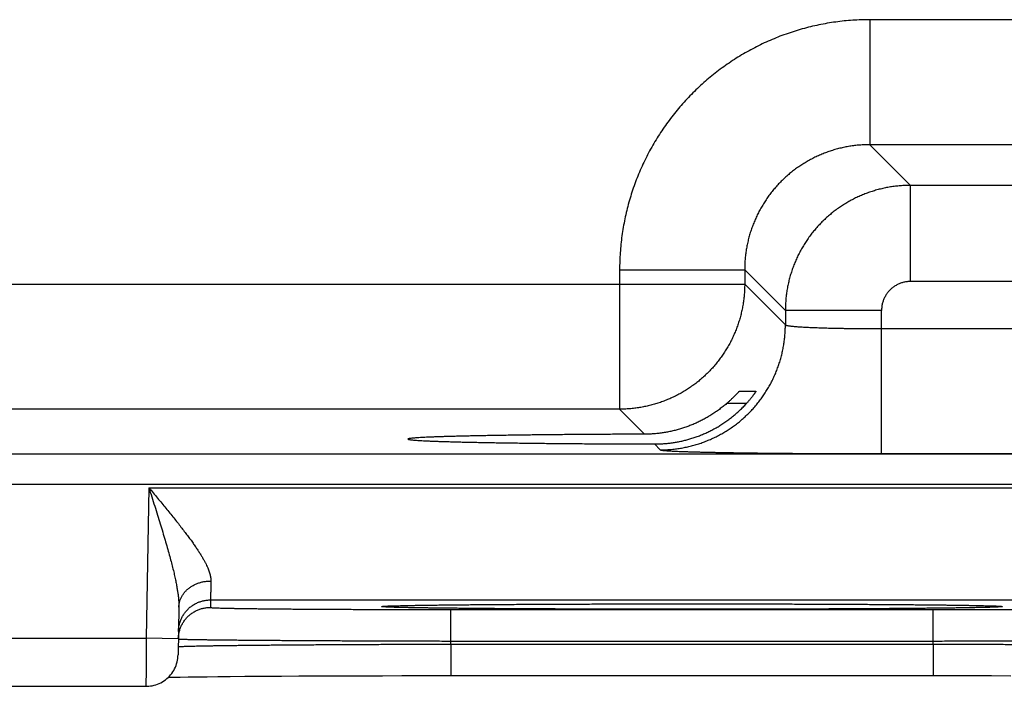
# Model space of a CAD drawing. Header units: inches. Extents: x 0 to 34, y 0 to 22.
# Tile 114 of 152: x 21.496 to 22.11, y 14.126 to 14.542. Entities that reach past the tile are written whole.
import ezdxf

# ---------------------------------------------------------------- set-up
doc = ezdxf.new("R2010")
doc.units = ezdxf.units.IN
doc.header["$LTSCALE"] = 1.87
doc.header["$MEASUREMENT"] = 0
doc.layers.get('0').update_dxf_attribs({"linetype": 'CONTINUOUS'})

msp = doc.modelspace()

# ---------------------------------------------------------------- linework, layer by layer
at = {"color": 7, "linetype": 'CONTINUOUS'}
for p, q in [((22.17596, 14.54153), (22.02565, 14.54153)), ((22.02565, 14.54153), (22.02565, 14.46354)), ((22.17596, 14.46354), (22.02565, 14.46354)), ((22.02565, 14.46354), (22.05102, 14.43817)), ((22.15059, 14.43817), (22.05102, 14.43817)), ((22.05102, 14.37818), (22.05102, 14.43817)), ((21.86967, 14.38555), (21.94766, 14.38555)), ((21.86967, 14.38555), (21.86967, 14.29854)), ((21.94766, 14.38555), (21.97303, 14.36019)), ((21.94766, 14.38555), (21.94766, 14.37653)), ((21.32395, 14.37653), (21.94766, 14.37653)), ((21.94766, 14.37653), (21.97303, 14.35116)), ((22.15059, 14.37818), (22.05102, 14.37818)), ((22.03302, 14.36019), (21.97303, 14.36019)), ((21.97303, 14.36019), (21.97303, 14.35116)), ((22.03302, 14.27081), (22.03302, 14.36019)), ((22.03302, 14.3488), (22.16859, 14.3488)), ((21.94441, 14.30977), (21.9547, 14.30977)), ((21.94873, 14.30203), (21.93636, 14.30203)), ((21.86967, 14.29854), (21.40193, 14.29854)), ((21.86967, 14.29854), (21.88527, 14.28294)), ((21.89138, 14.27683), (21.89504, 14.27317)), ((16.83312, 14.27072), (24.22349, 14.27072)), ((22.03302, 14.27081), (22.16859, 14.27081)), ((16.83312, 14.25173), (24.22349, 14.25173)), ((21.57613, 14.24955), (21.57449, 14.15566)), ((21.57613, 14.24955), (22.25348, 14.24955)), ((21.61456, 14.17956), (21.61448, 14.17488)), ((21.61456, 14.17956), (22.21504, 14.17956)), ((21.7904, 14.17671), (21.79878, 14.17677)), ((21.79878, 14.17677), (21.80871, 14.17683)), ((21.80871, 14.17683), (21.81951, 14.17689)), ((21.81951, 14.17689), (21.83054, 14.17694)), ((21.83054, 14.17694), (21.84195, 14.17698)), ((21.84195, 14.17698), (21.85365, 14.17702)), ((21.85365, 14.17702), (21.86561, 14.17705)), ((21.86561, 14.17705), (21.87778, 14.17707)), ((21.87778, 14.17707), (21.89011, 14.17709)), ((21.89011, 14.17709), (21.90254, 14.1771)), ((21.90254, 14.1771), (21.9148, 14.17711)), ((21.9148, 14.17711), (21.92703, 14.1771)), ((21.92703, 14.1771), (21.93945, 14.17709)), ((21.93945, 14.17709), (21.95177, 14.17707)), ((21.95177, 14.17707), (21.96393, 14.17705)), ((21.96393, 14.17705), (21.97589, 14.17702)), ((21.97589, 14.17702), (21.9876, 14.17698)), ((21.9876, 14.17698), (21.99901, 14.17694)), ((21.99901, 14.17694), (22.01005, 14.17689)), ((22.01005, 14.17689), (22.02073, 14.17683)), ((22.02073, 14.17683), (22.03082, 14.17677)), ((22.03082, 14.17677), (22.03971, 14.17671)), ((21.59483, 14.17507), (21.59431, 14.14531)), ((21.72333, 14.17564), (21.72332, 14.17564)), ((21.72332, 14.17564), (21.72335, 14.17564)), ((21.72335, 14.17564), (21.72342, 14.17564)), ((21.72342, 14.17564), (21.72354, 14.17565)), ((21.72354, 14.17565), (21.72371, 14.17567)), ((21.72371, 14.17567), (21.72392, 14.17568)), ((21.72392, 14.17568), (21.72419, 14.1757)), ((21.72419, 14.1757), (21.72466, 14.17572)), ((21.72466, 14.17572), (21.72524, 14.17575)), ((21.72524, 14.17575), (21.72616, 14.17579)), ((21.72616, 14.17579), (21.72727, 14.17583)), ((21.72727, 14.17583), (21.72896, 14.17589)), ((21.72896, 14.17589), (21.7312, 14.17595)), ((21.7312, 14.17595), (21.73427, 14.17602)), ((21.73427, 14.17602), (21.73738, 14.17609)), ((21.73738, 14.17609), (21.74122, 14.17616)), ((21.74122, 14.17616), (21.74592, 14.17624)), ((21.74592, 14.17624), (21.75164, 14.17633)), ((21.75164, 14.17633), (21.75856, 14.17641)), ((21.75856, 14.17641), (21.76468, 14.17648)), ((21.76444, 14.17357), (22.06517, 14.17357)), ((21.76444, 14.15392), (21.76444, 14.17357)), ((21.76468, 14.17648), (21.77178, 14.17655)), ((21.77178, 14.17655), (21.78018, 14.17663)), ((21.78018, 14.17663), (21.7904, 14.17671)), ((22.03971, 14.17671), (22.05079, 14.17662)), ((22.05079, 14.17662), (22.05964, 14.17654)), ((22.05964, 14.17654), (22.06701, 14.17646)), ((22.06517, 14.15392), (22.06517, 14.17357)), ((22.06701, 14.17646), (22.0733, 14.17639)), ((22.0733, 14.17639), (22.07872, 14.17631)), ((22.07872, 14.17631), (22.08474, 14.17622)), ((22.08474, 14.17622), (22.08954, 14.17614)), ((22.08954, 14.17614), (22.09337, 14.17607)), ((22.09337, 14.17607), (22.09652, 14.176)), ((22.09652, 14.176), (22.09906, 14.17593)), ((22.09906, 14.17593), (22.10109, 14.17587)), ((22.10109, 14.17587), (22.10268, 14.17582)), ((22.10268, 14.17582), (22.10365, 14.17578)), ((22.10365, 14.17578), (22.10445, 14.17574)), ((22.10445, 14.17574), (22.1051, 14.17571)), ((22.1051, 14.17571), (22.10544, 14.17569)), ((22.10544, 14.17569), (22.10571, 14.17568)), ((22.10571, 14.17568), (22.10593, 14.17566)), ((22.10593, 14.17566), (22.10609, 14.17565)), ((22.10624, 14.17564), (22.10627, 14.17564)), ((21.32512, 14.15566), (21.57449, 14.15566)), ((21.59449, 14.15531), (21.57449, 14.15566)), ((21.7644, 14.15199), (21.76444, 14.15392)), ((21.76444, 14.15392), (22.06517, 14.15392)), ((22.0652, 14.15199), (22.06517, 14.15392)), ((21.7644, 14.15199), (22.0652, 14.15199)), ((21.7644, 14.15199), (21.7644, 14.13234)), ((22.0652, 14.15199), (22.0652, 14.13234)), ((21.58823, 14.1313), (21.5916, 14.13137)), ((21.5916, 14.13137), (21.59562, 14.13144)), ((21.59562, 14.13144), (21.60055, 14.13152)), ((21.60055, 14.13152), (21.60666, 14.13161)), ((21.60666, 14.13161), (21.61247, 14.13168)), ((21.61247, 14.13168), (21.61917, 14.13175)), ((21.61917, 14.13175), (21.62692, 14.13183)), ((21.62692, 14.13183), (21.63594, 14.1319)), ((21.63594, 14.1319), (21.64647, 14.13198)), ((21.64647, 14.13198), (21.65881, 14.13206)), ((21.65881, 14.13206), (21.66961, 14.13212)), ((21.66961, 14.13212), (21.68239, 14.13218)), ((21.68239, 14.13218), (21.6982, 14.13224)), ((21.6982, 14.13224), (21.71001, 14.13227)), ((21.71001, 14.13227), (21.7219, 14.1323)), ((21.7219, 14.1323), (21.73397, 14.13232)), ((21.73397, 14.13232), (21.74618, 14.13233)), ((21.74618, 14.13233), (21.75847, 14.13234)), ((21.75847, 14.13234), (22.0652, 14.13234)), ((22.0652, 14.13234), (22.07726, 14.13234)), ((22.07726, 14.13234), (22.08952, 14.13233)), ((22.08952, 14.13233), (22.10166, 14.13231)), ((22.10166, 14.13231), (22.11366, 14.13229)), ((21.32529, 14.12566), (21.57432, 14.12566))]:
    msp.add_line(p, q, dxfattribs=at)
for points in [[(22.10609, 14.17565), (22.1062, 14.17564), (22.10624, 14.17564)], [(21.57432, 14.12566), (21.57489, 14.12567), (21.57601, 14.12573), (21.57714, 14.12586), (21.57825, 14.12605), (21.57935, 14.12631), (21.58043, 14.12662), (21.5815, 14.127), (21.58254, 14.12743), (21.58356, 14.12792), (21.58454, 14.12847), (21.5855, 14.12908), (21.58641, 14.12974), (21.58729, 14.13045), (21.58813, 14.1312), (21.58893, 14.13201), (21.58967, 14.13285), (21.59037, 14.13374), (21.59102, 14.13466), (21.59161, 14.13563), (21.59215, 14.13662), (21.59264, 14.13764), (21.59306, 14.13869), (21.59342, 14.13975), (21.59373, 14.14084), (21.59397, 14.14195), (21.59415, 14.14306), (21.59426, 14.14418), (21.59431, 14.14531)]]:
    msp.add_lwpolyline(points, dxfattribs=at)
for points, knots in [([(22.02565, 14.54153), (22.02388, 14.54153), (22.02033, 14.54147), (22.01502, 14.5412), (22.00971, 14.54075), (22.00443, 14.54011), (21.99916, 14.5393), (21.99393, 14.5383), (21.98873, 14.53713), (21.98358, 14.53578), (21.97847, 14.53426), (21.97342, 14.53256), (21.96843, 14.53069), (21.9635, 14.52865), (21.95865, 14.52645), (21.95388, 14.52408), (21.94919, 14.52155), (21.94459, 14.51886), (21.94009, 14.51601), (21.93568, 14.51301), (21.93138, 14.50987), (21.92719, 14.50658), (21.92312, 14.50314), (21.91916, 14.49958), (21.91533, 14.49587), (21.91163, 14.49204), (21.90806, 14.48809), (21.90463, 14.48401), (21.90134, 14.47982), (21.89819, 14.47552), (21.89519, 14.47112), (21.89235, 14.46661), (21.88966, 14.46201), (21.88713, 14.45733), (21.88476, 14.45255), (21.88255, 14.44771), (21.88051, 14.44278), (21.87864, 14.43779), (21.87695, 14.43274), (21.87542, 14.42763), (21.87407, 14.42248), (21.8729, 14.41728), (21.87191, 14.41205), (21.87109, 14.40678), (21.87046, 14.40149), (21.87, 14.39618), (21.86973, 14.39087), (21.86967, 14.38733), (21.86967, 14.38555)], [0, 0, 0, 0, 0.021679, 0.043391, 0.065125, 0.086868, 0.108612, 0.130348, 0.152083, 0.173825, 0.195576, 0.217329, 0.239078, 0.260824, 0.282566, 0.304307, 0.326048, 0.34779, 0.369532, 0.391275, 0.413018, 0.43476, 0.456502, 0.478244, 0.499987, 0.521728, 0.54347, 0.565212, 0.586954, 0.608697, 0.63044, 0.652182, 0.673925, 0.695668, 0.717409, 0.73915, 0.760892, 0.782639, 0.804392, 0.826144, 0.847888, 0.869627, 0.891369, 0.913118, 0.934866, 0.956604, 0.978319, 1, 1, 1, 1]), ([(22.02565, 14.46354), (22.0246, 14.46354), (22.0225, 14.4635), (22.01937, 14.46331), (22.01624, 14.463), (22.01313, 14.46256), (22.01004, 14.46199), (22.00697, 14.4613), (22.00394, 14.46049), (22.00093, 14.45956), (21.99798, 14.4585), (21.99506, 14.45733), (21.9922, 14.45604), (21.98939, 14.45464), (21.98663, 14.45312), (21.98395, 14.4515), (21.98132, 14.44977), (21.97878, 14.44793), (21.9763, 14.446), (21.97391, 14.44396), (21.9716, 14.44183), (21.96938, 14.43961), (21.96725, 14.4373), (21.96522, 14.43491), (21.96328, 14.43244), (21.96144, 14.42989), (21.95971, 14.42727), (21.95808, 14.42458), (21.95657, 14.42183), (21.95517, 14.41902), (21.95388, 14.41615), (21.9527, 14.41324), (21.95165, 14.41028), (21.95071, 14.40727), (21.9499, 14.40424), (21.94921, 14.40117), (21.94865, 14.39808), (21.9482, 14.39497), (21.94789, 14.39184), (21.9477, 14.3887), (21.94766, 14.3866), (21.94766, 14.38555)], [0, 0, 0, 0, 0.025651, 0.0513, 0.076947, 0.102591, 0.128237, 0.153883, 0.179527, 0.205168, 0.230806, 0.256442, 0.282076, 0.307709, 0.333341, 0.358973, 0.384606, 0.410237, 0.435867, 0.461498, 0.487129, 0.512759, 0.538389, 0.564021, 0.589654, 0.615288, 0.640922, 0.666557, 0.692194, 0.717832, 0.74347, 0.769112, 0.794758, 0.820409, 0.846064, 0.871721, 0.897376, 0.923029, 0.948682, 0.974339, 1, 1, 1, 1]), ([(22.05102, 14.43817), (22.04997, 14.43817), (22.04787, 14.43813), (22.04474, 14.43794), (22.04161, 14.43762), (22.0385, 14.43718), (22.03541, 14.43661), (22.03234, 14.43592), (22.02931, 14.43511), (22.02631, 14.43417), (22.02335, 14.43312), (22.02043, 14.43194), (22.01757, 14.43065), (22.01476, 14.42925), (22.01201, 14.42773), (22.00932, 14.42611), (22.0067, 14.42438), (22.00415, 14.42254), (22.00168, 14.4206), (21.99929, 14.41857), (21.99698, 14.41644), (21.99476, 14.41422), (21.99263, 14.41191), (21.9906, 14.40952), (21.98866, 14.40704), (21.98682, 14.40449), (21.98509, 14.40187), (21.98346, 14.39918), (21.98195, 14.39643), (21.98054, 14.39362), (21.97925, 14.39075), (21.97808, 14.38784), (21.97702, 14.38488), (21.97609, 14.38188), (21.97528, 14.37884), (21.97458, 14.37578), (21.97402, 14.37269), (21.97358, 14.36958), (21.97326, 14.36646), (21.97307, 14.36332), (21.97303, 14.36123), (21.97303, 14.36019)], [0, 0, 0, 0, 0.025654, 0.051308, 0.07696, 0.10261, 0.12826, 0.153911, 0.179561, 0.20521, 0.230858, 0.256509, 0.282162, 0.307808, 0.333438, 0.359057, 0.384673, 0.410292, 0.435917, 0.461549, 0.487184, 0.512817, 0.538448, 0.564085, 0.589732, 0.615384, 0.641033, 0.666681, 0.692332, 0.717988, 0.743643, 0.769292, 0.794937, 0.820583, 0.846232, 0.871875, 0.897507, 0.923129, 0.948749, 0.974372, 1, 1, 1, 1]), ([(21.94766, 14.37653), (21.94766, 14.37548), (21.94762, 14.37339), (21.94743, 14.37025), (21.94711, 14.36713), (21.94667, 14.36402), (21.9461, 14.36093), (21.94541, 14.35786), (21.94459, 14.35483), (21.94366, 14.35183), (21.9426, 14.34887), (21.94143, 14.34596), (21.94014, 14.34309), (21.93874, 14.34028), (21.93722, 14.33753), (21.93559, 14.33484), (21.93386, 14.33222), (21.93202, 14.32967), (21.93009, 14.3272), (21.92805, 14.32481), (21.92592, 14.3225), (21.9237, 14.32028), (21.92139, 14.31815), (21.919, 14.31611), (21.91652, 14.31417), (21.91397, 14.31234), (21.91135, 14.3106), (21.90867, 14.30898), (21.90591, 14.30746), (21.9031, 14.30606), (21.90024, 14.30477), (21.89732, 14.3036), (21.89436, 14.30254), (21.89137, 14.30161), (21.88833, 14.30079), (21.88527, 14.3001), (21.88218, 14.29953), (21.87907, 14.29909), (21.87594, 14.29878), (21.87281, 14.29859), (21.87072, 14.29854), (21.86967, 14.29854)], [0, 0, 0, 0, 0.02564, 0.05128, 0.076921, 0.102562, 0.128203, 0.153844, 0.179486, 0.205128, 0.23077, 0.256413, 0.282055, 0.307698, 0.333341, 0.358984, 0.384628, 0.410271, 0.435915, 0.461558, 0.487202, 0.512845, 0.538489, 0.564132, 0.589776, 0.615419, 0.641062, 0.666705, 0.692348, 0.71799, 0.743634, 0.769276, 0.794917, 0.820558, 0.846199, 0.871842, 0.897484, 0.923122, 0.948753, 0.974378, 1, 1, 1, 1]), ([(22.05102, 14.37818), (22.05067, 14.37818), (22.04998, 14.37816), (22.04894, 14.37807), (22.04791, 14.37792), (22.04688, 14.37771), (22.04587, 14.37744), (22.04487, 14.37711), (22.04389, 14.37673), (22.04294, 14.37628), (22.04202, 14.37579), (22.04113, 14.37524), (22.04027, 14.37463), (22.03945, 14.37398), (22.03866, 14.37329), (22.03792, 14.37254), (22.03722, 14.37176), (22.03657, 14.37094), (22.03597, 14.37008), (22.03542, 14.36919), (22.03492, 14.36826), (22.03448, 14.36731), (22.03409, 14.36633), (22.03376, 14.36534), (22.03349, 14.36432), (22.03328, 14.36329), (22.03313, 14.36226), (22.03304, 14.36122), (22.03302, 14.36053), (22.03302, 14.36019)], [0, 0, 0, 0, 0.036617, 0.073427, 0.110383, 0.147443, 0.184567, 0.221713, 0.258844, 0.295937, 0.333007, 0.370073, 0.407151, 0.444244, 0.481347, 0.518455, 0.555564, 0.592666, 0.629753, 0.666826, 0.703904, 0.741008, 0.778157, 0.815328, 0.852478, 0.889563, 0.92654, 0.963368, 1, 1, 1, 1]), ([(21.89504, 14.27317), (21.89609, 14.27317), (21.89818, 14.27322), (21.90132, 14.27341), (21.90444, 14.27372), (21.90755, 14.27417), (21.91064, 14.27473), (21.91371, 14.27542), (21.91674, 14.27624), (21.91974, 14.27717), (21.9227, 14.27823), (21.92561, 14.2794), (21.92848, 14.28069), (21.93129, 14.2821), (21.93404, 14.28361), (21.93673, 14.28524), (21.93935, 14.28697), (21.9419, 14.28881), (21.94437, 14.29074), (21.94676, 14.29278), (21.94907, 14.29491), (21.95129, 14.29713), (21.95342, 14.29944), (21.95546, 14.30183), (21.9574, 14.30431), (21.95923, 14.30686), (21.96096, 14.30948), (21.96259, 14.31216), (21.96411, 14.31492), (21.96551, 14.31773), (21.9668, 14.32059), (21.96797, 14.3235), (21.96903, 14.32646), (21.96996, 14.32946), (21.97078, 14.3325), (21.97147, 14.33556), (21.97204, 14.33865), (21.97248, 14.34176), (21.97279, 14.34489), (21.97299, 14.34802), (21.97303, 14.35012), (21.97303, 14.35116)], [0, 0, 0, 0, 0.025639, 0.051278, 0.076917, 0.102557, 0.128197, 0.153837, 0.179478, 0.205119, 0.23076, 0.256401, 0.282043, 0.307684, 0.333326, 0.358968, 0.38461, 0.410253, 0.435895, 0.461537, 0.48718, 0.512822, 0.538465, 0.564107, 0.58975, 0.615392, 0.641034, 0.666676, 0.692318, 0.717959, 0.743601, 0.769242, 0.794883, 0.820523, 0.846164, 0.871804, 0.897444, 0.923083, 0.948722, 0.974361, 1, 1, 1, 1]), ([(21.97303, 14.35116), (21.97305, 14.35112), (21.97315, 14.35103), (21.97337, 14.35094), (21.9737, 14.35084), (21.97413, 14.35074), (21.97468, 14.35064), (21.97533, 14.35054), (21.97609, 14.35044), (21.97696, 14.35034), (21.97793, 14.35025), (21.979, 14.35015), (21.98018, 14.35006), (21.98145, 14.34997), (21.98282, 14.34988), (21.98428, 14.3498), (21.98583, 14.34971), (21.98747, 14.34963), (21.9892, 14.34956), (21.991, 14.34948), (21.99289, 14.34941), (21.99485, 14.34934), (21.99687, 14.34928), (21.99897, 14.34922), (22.00113, 14.34916), (22.00335, 14.34911), (22.00562, 14.34906), (22.00795, 14.34901), (22.01032, 14.34897), (22.01274, 14.34894), (22.01519, 14.3489), (22.01767, 14.34887), (22.02019, 14.34885), (22.02273, 14.34883), (22.02528, 14.34881), (22.02785, 14.3488), (22.03043, 14.3488), (22.03216, 14.3488), (22.03302, 14.3488)], [0, 0, 0, 0, 0.002411, 0.006345, 0.011998, 0.019423, 0.028632, 0.039621, 0.052378, 0.066881, 0.083106, 0.101028, 0.120617, 0.141835, 0.164641, 0.188994, 0.214853, 0.242165, 0.270879, 0.300941, 0.332301, 0.364898, 0.398669, 0.433549, 0.469473, 0.506384, 0.544227, 0.582931, 0.622416, 0.662602, 0.703407, 0.744753, 0.786566, 0.828771, 0.871293, 0.914056, 0.956985, 1, 1, 1, 1]), ([(21.93636, 14.30203), (21.93661, 14.30225), (21.9371, 14.30268), (21.93782, 14.30331), (21.9385, 14.30393), (21.93914, 14.30453), (21.93974, 14.3051), (21.94031, 14.30565), (21.94084, 14.30617), (21.94132, 14.30665), (21.94177, 14.3071), (21.94218, 14.30752), (21.94255, 14.30789), (21.94288, 14.30823), (21.94317, 14.30854), (21.94343, 14.30881), (21.94365, 14.30904), (21.94385, 14.30924), (21.94401, 14.3094), (21.94414, 14.30953), (21.94424, 14.30963), (21.94432, 14.30971), (21.94437, 14.30975), (21.9444, 14.30977), (21.94441, 14.30977)], [0, 0, 0, 0, 0.088928, 0.174825, 0.257241, 0.335798, 0.410464, 0.481067, 0.547251, 0.608754, 0.66554, 0.717556, 0.764771, 0.807258, 0.845078, 0.878396, 0.907287, 0.931955, 0.952523, 0.969165, 0.982069, 0.991381, 0.99729, 1, 1, 1, 1]), ([(21.9547, 14.30977), (21.95471, 14.30977), (21.95471, 14.30974), (21.95469, 14.3097), (21.95465, 14.30962), (21.95458, 14.30951), (21.9545, 14.30937), (21.95439, 14.3092), (21.95425, 14.30899), (21.95409, 14.30874), (21.9539, 14.30846), (21.95368, 14.30815), (21.95343, 14.3078), (21.95315, 14.30741), (21.95284, 14.30699), (21.9525, 14.30654), (21.95213, 14.30606), (21.95172, 14.30555), (21.95129, 14.30501), (21.95083, 14.30444), (21.95034, 14.30386), (21.94982, 14.30326), (21.94928, 14.30265), (21.94891, 14.30224), (21.94873, 14.30203)], [0, 0, 0, 0, 0.001564, 0.006454, 0.015157, 0.027861, 0.044691, 0.065811, 0.09131, 0.121309, 0.15589, 0.195097, 0.238999, 0.287545, 0.340765, 0.398515, 0.460752, 0.52724, 0.597834, 0.672201, 0.750065, 0.830947, 0.914422, 1, 1, 1, 1]), ([(21.9148, 14.28039), (21.9157, 14.28067), (21.91748, 14.28127), (21.92013, 14.28227), (21.92275, 14.28336), (21.92534, 14.28456), (21.9279, 14.28586), (21.93042, 14.28726), (21.9329, 14.28876), (21.93534, 14.29037), (21.93772, 14.29207), (21.94006, 14.29387), (21.94233, 14.29577), (21.94454, 14.29776), (21.94668, 14.29985), (21.94805, 14.30129), (21.94873, 14.30203)], [0, 0, 0, 0, 0.069136, 0.138621, 0.208415, 0.2785, 0.348981, 0.419848, 0.491067, 0.562688, 0.634741, 0.70715, 0.779859, 0.852937, 0.92634, 1, 1, 1, 1]), ([(21.93636, 14.30203), (21.93564, 14.30141), (21.93417, 14.30018), (21.9319, 14.29844), (21.92958, 14.29678), (21.92722, 14.29521), (21.92481, 14.29374), (21.92236, 14.29236), (21.91987, 14.29108), (21.91736, 14.28989), (21.91566, 14.28916), (21.9148, 14.28881)], [0, 0, 0, 0, 0.113111, 0.22576, 0.337871, 0.449495, 0.560654, 0.671263, 0.781365, 0.890975, 1, 1, 1, 1]), ([(21.9148, 14.28881), (21.91394, 14.28846), (21.91221, 14.28778), (21.90959, 14.28687), (21.90694, 14.28605), (21.90428, 14.28532), (21.9016, 14.2847), (21.89891, 14.28416), (21.8962, 14.28373), (21.89348, 14.28338), (21.89075, 14.28313), (21.88801, 14.28298), (21.88618, 14.28295), (21.88527, 14.28294)], [0, 0, 0, 0, 0.092045, 0.183763, 0.275114, 0.366132, 0.456967, 0.547658, 0.638188, 0.728594, 0.819036, 0.90951, 1, 1, 1, 1]), ([(21.88527, 14.28294), (21.88335, 14.28294), (21.87953, 14.28292), (21.87382, 14.2829), (21.86815, 14.28288), (21.86253, 14.28285), (21.85697, 14.28282), (21.85148, 14.28278), (21.84605, 14.28274), (21.8407, 14.2827), (21.83542, 14.28266), (21.83024, 14.28261), (21.82514, 14.28256), (21.82015, 14.28251), (21.81526, 14.28245), (21.81047, 14.28239), (21.8058, 14.28233), (21.80125, 14.28227), (21.79683, 14.2822), (21.79253, 14.28213), (21.78837, 14.28206), (21.78434, 14.28199), (21.78045, 14.28191), (21.77672, 14.28183), (21.77313, 14.28175), (21.7697, 14.28167), (21.76642, 14.28158), (21.76331, 14.2815), (21.76037, 14.28141), (21.75759, 14.28132), (21.75498, 14.28123), (21.75255, 14.28114), (21.7503, 14.28104), (21.74822, 14.28095), (21.74633, 14.28085), (21.74462, 14.28075), (21.7431, 14.28066), (21.74176, 14.28056), (21.74061, 14.28046), (21.73965, 14.28036), (21.73889, 14.28026), (21.7383, 14.28017), (21.73795, 14.28006), (21.73769, 14.28), (21.73768, 14.27991), (21.73768, 14.2799)], [0, 0, 0, 0, 0.038942, 0.07763, 0.116005, 0.154044, 0.191694, 0.228914, 0.265673, 0.301916, 0.337619, 0.372733, 0.407219, 0.44105, 0.474173, 0.506568, 0.538191, 0.569005, 0.598986, 0.628089, 0.656294, 0.683565, 0.709868, 0.735184, 0.759475, 0.782723, 0.804899, 0.825975, 0.845938, 0.864756, 0.882414, 0.898894, 0.914172, 0.928239, 0.941074, 0.952667, 0.963006, 0.972076, 0.979874, 0.986389, 0.991619, 0.995564, 0.998233, 0.999681, 1, 1, 1, 1]), ([(21.73768, 14.2799), (21.73768, 14.27988), (21.7377, 14.27978), (21.73797, 14.27973), (21.73833, 14.27961), (21.73893, 14.27952), (21.7397, 14.27942), (21.74067, 14.27932), (21.74183, 14.27922), (21.74318, 14.27913), (21.74471, 14.27903), (21.74643, 14.27893), (21.74833, 14.27884), (21.75042, 14.27874), (21.75268, 14.27865), (21.75513, 14.27855), (21.75774, 14.27846), (21.76053, 14.27837), (21.76348, 14.27829), (21.76661, 14.2782), (21.76989, 14.27811), (21.77333, 14.27803), (21.77692, 14.27795), (21.78067, 14.27787), (21.78456, 14.2778), (21.7886, 14.27772), (21.79277, 14.27765), (21.79707, 14.27758), (21.80151, 14.27752), (21.80607, 14.27745), (21.81074, 14.27739), (21.81553, 14.27733), (21.82043, 14.27728), (21.82543, 14.27722), (21.83053, 14.27717), (21.83572, 14.27713), (21.841, 14.27708), (21.84635, 14.27704), (21.85179, 14.277), (21.85729, 14.27697), (21.86285, 14.27694), (21.86847, 14.27691), (21.87414, 14.27688), (21.87986, 14.27686), (21.88561, 14.27684), (21.88946, 14.27683), (21.89138, 14.27683)], [0, 0, 0, 0, 0.000359, 0.001812, 0.004445, 0.008302, 0.013394, 0.01972, 0.027276, 0.036057, 0.046051, 0.057252, 0.069645, 0.083217, 0.097957, 0.113843, 0.130865, 0.149, 0.168226, 0.18853, 0.20988, 0.232262, 0.255647, 0.280006, 0.305322, 0.331557, 0.35869, 0.38669, 0.415519, 0.44516, 0.475565, 0.506711, 0.538564, 0.571079, 0.604237, 0.637985, 0.672297, 0.707135, 0.742451, 0.778223, 0.814397, 0.85094, 0.887817, 0.924972, 0.962385, 1, 1, 1, 1]), ([(21.89138, 14.27683), (21.89227, 14.27683), (21.89403, 14.27685), (21.89667, 14.27698), (21.89929, 14.2772), (21.90191, 14.27751), (21.90452, 14.2779), (21.90712, 14.27839), (21.9097, 14.27896), (21.91226, 14.27963), (21.91396, 14.28013), (21.9148, 14.28039)], [0, 0, 0, 0, 0.111186, 0.222222, 0.333099, 0.443931, 0.554826, 0.665779, 0.776903, 0.88831, 1, 1, 1, 1]), ([(21.89504, 14.27317), (21.89508, 14.27313), (21.89526, 14.27307), (21.89558, 14.27299), (21.89608, 14.27291), (21.89674, 14.27283), (21.89756, 14.27275), (21.89854, 14.27267), (21.89968, 14.27259), (21.90098, 14.27251), (21.90243, 14.27244), (21.90405, 14.27236), (21.90581, 14.27228), (21.90773, 14.2722), (21.9098, 14.27213), (21.91201, 14.27206), (21.91437, 14.27198), (21.91687, 14.27191), (21.91951, 14.27184), (21.92228, 14.27178), (21.92519, 14.27171), (21.92822, 14.27165), (21.93138, 14.27159), (21.93466, 14.27153), (21.93806, 14.27147), (21.94157, 14.27141), (21.94519, 14.27136), (21.94891, 14.27131), (21.95274, 14.27126), (21.95666, 14.27121), (21.96067, 14.27116), (21.96476, 14.27112), (21.96894, 14.27108), (21.9732, 14.27104), (21.97752, 14.27101), (21.98191, 14.27098), (21.98637, 14.27095), (21.99088, 14.27092), (21.99544, 14.2709), (22.00004, 14.27088), (22.00468, 14.27086), (22.00936, 14.27084), (22.01406, 14.27083), (22.01879, 14.27082), (22.02353, 14.27081), (22.02827, 14.27081), (22.03144, 14.27081), (22.03302, 14.27081)], [0, 0, 0, 0, 0.001338, 0.003796, 0.007418, 0.012211, 0.018173, 0.025299, 0.033585, 0.043023, 0.053601, 0.065302, 0.078111, 0.092017, 0.107007, 0.123062, 0.140161, 0.158279, 0.177401, 0.197507, 0.218571, 0.240564, 0.263456, 0.287225, 0.311846, 0.33729, 0.363524, 0.390512, 0.418224, 0.44663, 0.475697, 0.505388, 0.535664, 0.566491, 0.597835, 0.62966, 0.661932, 0.694614, 0.72766, 0.761018, 0.794648, 0.828523, 0.862613, 0.896867, 0.931224, 0.965623, 1, 1, 1, 1]), ([(21.57613, 14.24955), (21.57703, 14.24847), (21.57883, 14.24632), (21.5815, 14.24311), (21.58414, 14.23993), (21.58672, 14.23681), (21.58922, 14.23374), (21.59164, 14.23076), (21.59394, 14.22787), (21.59614, 14.22508), (21.59821, 14.22239), (21.60015, 14.21982), (21.60197, 14.21737), (21.60364, 14.21503), (21.60518, 14.21281), (21.6066, 14.21071), (21.60788, 14.20873), (21.60903, 14.20685), (21.61007, 14.20508), (21.61099, 14.20342), (21.61179, 14.20185), (21.61249, 14.20038), (21.61309, 14.199), (21.61359, 14.1977), (21.614, 14.19648), (21.61433, 14.19533), (21.61457, 14.19425), (21.61473, 14.19323), (21.61482, 14.19227), (21.61484, 14.19165), (21.61483, 14.19135)], [0, 0, 0, 0, 0.059698, 0.118951, 0.177449, 0.234887, 0.290951, 0.345331, 0.397751, 0.448031, 0.496021, 0.541612, 0.584758, 0.625428, 0.663626, 0.699403, 0.732815, 0.763937, 0.792867, 0.819713, 0.844582, 0.867592, 0.888871, 0.908545, 0.926733, 0.943563, 0.95917, 0.973687, 0.98725, 1, 1, 1, 1]), ([(21.57613, 14.24955), (21.57674, 14.24764), (21.57795, 14.24383), (21.57975, 14.23815), (21.58149, 14.23259), (21.58317, 14.22718), (21.58476, 14.22197), (21.58624, 14.217), (21.5876, 14.21229), (21.58884, 14.20786), (21.58995, 14.20372), (21.59094, 14.19988), (21.5918, 14.19632), (21.59253, 14.19303), (21.59316, 14.19002), (21.59367, 14.18726), (21.59407, 14.18474), (21.59439, 14.18244), (21.59462, 14.18034), (21.59476, 14.17844), (21.59484, 14.1767), (21.59484, 14.1756), (21.59483, 14.17507)], [0, 0, 0, 0, 0.078326, 0.155799, 0.231756, 0.305506, 0.376362, 0.443833, 0.507555, 0.567311, 0.622967, 0.674516, 0.722022, 0.765626, 0.805516, 0.841897, 0.874996, 0.905041, 0.9323, 0.957042, 0.979523, 1, 1, 1, 1]), ([(21.59483, 14.17507), (21.59484, 14.17538), (21.59487, 14.17599), (21.59498, 14.17691), (21.59515, 14.17783), (21.59538, 14.17873), (21.59567, 14.17962), (21.59602, 14.1805), (21.59643, 14.18136), (21.59689, 14.1822), (21.59741, 14.18301), (21.59799, 14.1838), (21.59862, 14.18456), (21.59929, 14.18529), (21.60002, 14.18599), (21.60079, 14.18665), (21.6016, 14.18728), (21.60245, 14.18786), (21.60335, 14.18841), (21.60428, 14.18891), (21.60524, 14.18937), (21.60623, 14.18979), (21.60724, 14.19016), (21.60828, 14.19048), (21.60934, 14.19075), (21.61042, 14.19097), (21.61151, 14.19115), (21.61261, 14.19127), (21.61372, 14.19134), (21.61446, 14.19135), (21.61483, 14.19135)], [0, 0, 0, 0, 0.032391, 0.064827, 0.097351, 0.130006, 0.162832, 0.195867, 0.229144, 0.262694, 0.296544, 0.330717, 0.365228, 0.400093, 0.435318, 0.470908, 0.506861, 0.543173, 0.579833, 0.616829, 0.654144, 0.691755, 0.729641, 0.767774, 0.806125, 0.844663, 0.883355, 0.922165, 0.961059, 1, 1, 1, 1]), ([(21.61483, 14.19135), (21.61482, 14.19083), (21.61479, 14.18982), (21.61476, 14.18836), (21.61473, 14.18701), (21.6147, 14.18577), (21.61468, 14.18463), (21.61465, 14.18361), (21.61463, 14.18269), (21.61462, 14.1819), (21.6146, 14.18122), (21.61459, 14.18066), (21.61458, 14.18021), (21.61457, 14.17989), (21.61457, 14.17968), (21.61456, 14.17959), (21.61456, 14.17956)], [0, 0, 0, 0, 0.132421, 0.256148, 0.370951, 0.476632, 0.573009, 0.659918, 0.737211, 0.804752, 0.862427, 0.910135, 0.947798, 0.975355, 0.992764, 1, 1, 1, 1]), ([(21.59457, 14.15991), (21.59457, 14.16028), (21.59461, 14.16102), (21.59472, 14.16212), (21.59489, 14.16322), (21.59512, 14.1643), (21.59542, 14.16537), (21.59577, 14.16642), (21.59618, 14.16746), (21.59665, 14.16846), (21.59717, 14.16944), (21.59774, 14.17039), (21.59837, 14.17131), (21.59904, 14.17219), (21.59977, 14.17303), (21.60054, 14.17383), (21.60135, 14.17459), (21.60221, 14.17529), (21.6031, 14.17596), (21.60402, 14.17657), (21.60498, 14.17712), (21.60597, 14.17763), (21.60699, 14.17808), (21.60803, 14.17847), (21.60908, 14.1788), (21.61016, 14.17908), (21.61125, 14.17929), (21.61235, 14.17944), (21.61345, 14.17954), (21.61419, 14.17956), (21.61456, 14.17956)], [0, 0, 0, 0, 0.035714, 0.071427, 0.107141, 0.142855, 0.178568, 0.214282, 0.249996, 0.28571, 0.321424, 0.357138, 0.392852, 0.428566, 0.46428, 0.499994, 0.535708, 0.571423, 0.607137, 0.642852, 0.678566, 0.714281, 0.749996, 0.785711, 0.821425, 0.85714, 0.892855, 0.92857, 0.964285, 1, 1, 1, 1]), ([(21.72358, 14.17569), (21.72395, 14.17571), (21.72474, 14.17574), (21.72602, 14.1758), (21.7275, 14.17585), (21.72917, 14.1759), (21.73103, 14.17595), (21.73308, 14.176), (21.73532, 14.17605), (21.73774, 14.1761), (21.74035, 14.17615), (21.74313, 14.1762), (21.74609, 14.17625), (21.74922, 14.17629), (21.75253, 14.17634), (21.756, 14.17638), (21.75963, 14.17643), (21.76342, 14.17647), (21.76737, 14.17651), (21.77147, 14.17655), (21.77572, 14.17659), (21.78011, 14.17663), (21.78464, 14.17667), (21.7893, 14.1767), (21.79409, 14.17674), (21.79901, 14.17677), (21.80405, 14.1768), (21.8092, 14.17683), (21.81445, 14.17686), (21.81981, 14.17689), (21.82527, 14.17692), (21.83081, 14.17694), (21.83645, 14.17696), (21.84216, 14.17698), (21.84795, 14.177), (21.8538, 14.17702), (21.85972, 14.17704), (21.8657, 14.17705), (21.87173, 14.17706), (21.8778, 14.17708), (21.88391, 14.17709), (21.89006, 14.17709), (21.89623, 14.1771), (21.90241, 14.1771), (21.90861, 14.17711), (21.91274, 14.17711), (21.9148, 14.17711)], [0, 0, 0, 0, 0.005704, 0.01243, 0.02017, 0.028916, 0.038658, 0.049388, 0.061097, 0.07377, 0.087395, 0.101956, 0.11744, 0.133831, 0.151114, 0.16927, 0.188278, 0.20812, 0.228775, 0.250224, 0.272445, 0.295416, 0.319108, 0.343498, 0.368562, 0.394282, 0.420629, 0.447566, 0.475061, 0.50309, 0.531627, 0.560644, 0.590112, 0.62, 0.650279, 0.680917, 0.711884, 0.743147, 0.774678, 0.806445, 0.838418, 0.870562, 0.902835, 0.935195, 0.967597, 1, 1, 1, 1]), ([(21.9148, 14.17711), (21.91687, 14.17711), (21.921, 14.17711), (21.92719, 14.1771), (21.93338, 14.1771), (21.93955, 14.17709), (21.94569, 14.17709), (21.95181, 14.17708), (21.95788, 14.17706), (21.96391, 14.17705), (21.96988, 14.17704), (21.9758, 14.17702), (21.98166, 14.177), (21.98745, 14.17698), (21.99316, 14.17696), (21.9988, 14.17694), (22.00434, 14.17692), (22.0098, 14.17689), (22.01516, 14.17686), (22.02041, 14.17683), (22.02556, 14.1768), (22.0306, 14.17677), (22.03551, 14.17674), (22.04031, 14.1767), (22.04497, 14.17667), (22.0495, 14.17663), (22.05389, 14.17659), (22.05814, 14.17655), (22.06224, 14.17651), (22.06618, 14.17647), (22.06998, 14.17643), (22.07361, 14.17638), (22.07708, 14.17634), (22.08038, 14.17629), (22.08352, 14.17625), (22.08648, 14.1762), (22.08926, 14.17615), (22.09186, 14.1761), (22.09429, 14.17605), (22.09652, 14.176), (22.09857, 14.17595), (22.10044, 14.1759), (22.10211, 14.17585), (22.10359, 14.1758), (22.10487, 14.17574), (22.10566, 14.17571), (22.10602, 14.17569)], [0, 0, 0, 0, 0.032407, 0.064812, 0.097174, 0.129448, 0.161593, 0.193566, 0.225334, 0.256864, 0.288128, 0.319094, 0.349732, 0.380012, 0.409905, 0.439377, 0.468396, 0.496932, 0.524957, 0.552451, 0.57939, 0.605735, 0.631451, 0.656515, 0.680905, 0.704598, 0.727567, 0.749787, 0.771236, 0.791892, 0.811733, 0.83074, 0.848894, 0.866177, 0.882568, 0.898052, 0.912612, 0.926235, 0.938907, 0.950616, 0.961346, 0.971087, 0.979831, 0.98757, 0.994296, 1, 1, 1, 1]), ([(21.59449, 14.15531), (21.59449, 14.15565), (21.59453, 14.15637), (21.59464, 14.15744), (21.59481, 14.15854), (21.59504, 14.15962), (21.59534, 14.16069), (21.59569, 14.16175), (21.5961, 14.16278), (21.59656, 14.16378), (21.59708, 14.16476), (21.59766, 14.16571), (21.59829, 14.16663), (21.59896, 14.16751), (21.59969, 14.16835), (21.60046, 14.16915), (21.60127, 14.16991), (21.60212, 14.17062), (21.60302, 14.17128), (21.60394, 14.17189), (21.6049, 14.17245), (21.60589, 14.17295), (21.60691, 14.1734), (21.60794, 14.17379), (21.609, 14.17412), (21.61008, 14.1744), (21.61117, 14.17461), (21.61227, 14.17477), (21.61337, 14.17486), (21.61411, 14.17488), (21.61448, 14.17488)], [0, 0, 0, 0, 0.033068, 0.068879, 0.104691, 0.140503, 0.176314, 0.212126, 0.247938, 0.28375, 0.319562, 0.355374, 0.391186, 0.426998, 0.46281, 0.498622, 0.534434, 0.570247, 0.606059, 0.641872, 0.677684, 0.713497, 0.74931, 0.785123, 0.820935, 0.856748, 0.892561, 0.928374, 0.964187, 1, 1, 1, 1]), ([(21.61448, 14.17488), (21.61448, 14.17485), (21.61466, 14.17482), (21.61487, 14.17478), (21.61534, 14.17474), (21.61593, 14.17469), (21.61672, 14.17465), (21.61767, 14.17461), (21.6188, 14.17457), (21.6201, 14.17452), (21.62156, 14.17448), (21.62319, 14.17444), (21.62499, 14.1744), (21.62695, 14.17435), (21.62907, 14.17431), (21.63135, 14.17427), (21.63378, 14.17424), (21.63636, 14.1742), (21.6391, 14.17416), (21.64197, 14.17412), (21.645, 14.17409), (21.64816, 14.17405), (21.65145, 14.17402), (21.65488, 14.17398), (21.65844, 14.17395), (21.66212, 14.17392), (21.66592, 14.17389), (21.66983, 14.17386), (21.67385, 14.17383), (21.67798, 14.17381), (21.68221, 14.17378), (21.68654, 14.17376), (21.69096, 14.17374), (21.69546, 14.17372), (21.70004, 14.1737), (21.7047, 14.17368), (21.70943, 14.17366), (21.71423, 14.17364), (21.71908, 14.17363), (21.72398, 14.17362), (21.72893, 14.17361), (21.73392, 14.1736), (21.73895, 14.17359), (21.74401, 14.17358), (21.74909, 14.17358), (21.75419, 14.17357), (21.75931, 14.17357), (21.76273, 14.17357), (21.76444, 14.17357)], [0, 0, 0, 0, 0.000657, 0.00243, 0.005356, 0.009435, 0.014668, 0.021048, 0.028566, 0.037215, 0.046987, 0.057874, 0.069862, 0.082936, 0.097075, 0.112262, 0.128482, 0.145719, 0.163952, 0.183158, 0.203315, 0.2244, 0.246391, 0.269261, 0.292983, 0.317528, 0.342867, 0.368972, 0.395812, 0.423357, 0.451573, 0.480428, 0.509888, 0.539919, 0.570492, 0.601572, 0.633121, 0.665097, 0.697457, 0.730163, 0.763177, 0.796463, 0.829991, 0.863728, 0.897638, 0.931681, 0.965815, 1, 1, 1, 1]), ([(21.9148, 14.17373), (21.91274, 14.17373), (21.90861, 14.17373), (21.90241, 14.17373), (21.89623, 14.17373), (21.89006, 14.17374), (21.88391, 14.17375), (21.8778, 14.17376), (21.87173, 14.17377), (21.8657, 14.17378), (21.85972, 14.17379), (21.8538, 14.17381), (21.84795, 14.17383), (21.84216, 14.17385), (21.83644, 14.17387), (21.83081, 14.17389), (21.82526, 14.17392), (21.81981, 14.17394), (21.81445, 14.17397), (21.80919, 14.174), (21.80404, 14.17403), (21.79901, 14.17406), (21.79409, 14.17409), (21.7893, 14.17413), (21.78464, 14.17416), (21.78011, 14.1742), (21.77572, 14.17424), (21.77147, 14.17428), (21.76737, 14.17432), (21.76342, 14.17436), (21.75963, 14.1744), (21.75599, 14.17445), (21.75252, 14.17449), (21.74922, 14.17454), (21.74609, 14.17458), (21.74313, 14.17463), (21.74034, 14.17468), (21.73774, 14.17473), (21.73532, 14.17478), (21.73308, 14.17483), (21.73103, 14.17488), (21.72917, 14.17493), (21.7275, 14.17498), (21.72602, 14.17504), (21.72473, 14.17509), (21.72365, 14.17514), (21.72275, 14.1752), (21.72207, 14.17524), (21.72154, 14.17531), (21.72129, 14.17532), (21.72104, 14.17542), (21.72129, 14.17551), (21.72154, 14.17552), (21.72207, 14.17559), (21.72267, 14.17563), (21.72311, 14.17566), (21.72332, 14.17567)], [0, 0, 0, 0, 0.03162, 0.063238, 0.094814, 0.126305, 0.157669, 0.188866, 0.219862, 0.250626, 0.281131, 0.311345, 0.341239, 0.370784, 0.39995, 0.428707, 0.457021, 0.484864, 0.512209, 0.539036, 0.56532, 0.591025, 0.616116, 0.640571, 0.66437, 0.687487, 0.709898, 0.731579, 0.752506, 0.77266, 0.792019, 0.810565, 0.828278, 0.845141, 0.861135, 0.876242, 0.890448, 0.903741, 0.916105, 0.927529, 0.937998, 0.947503, 0.956035, 0.963586, 0.970148, 0.975714, 0.980276, 0.983834, 0.986385, 0.987934, 0.988513, 0.989092, 0.990642, 0.993195, 0.996753, 1, 1, 1, 1]), ([(22.10628, 14.17567), (22.10649, 14.17566), (22.10694, 14.17563), (22.10754, 14.17559), (22.10807, 14.17552), (22.10831, 14.17551), (22.10856, 14.17542), (22.10831, 14.17532), (22.10807, 14.17531), (22.10754, 14.17524), (22.10686, 14.1752), (22.10596, 14.17514), (22.10487, 14.17509), (22.10358, 14.17504), (22.10211, 14.17498), (22.10043, 14.17493), (22.09857, 14.17488), (22.09652, 14.17483), (22.09428, 14.17478), (22.09186, 14.17473), (22.08926, 14.17468), (22.08648, 14.17463), (22.08352, 14.17458), (22.08038, 14.17454), (22.07708, 14.17449), (22.07361, 14.17445), (22.06998, 14.1744), (22.06618, 14.17436), (22.06223, 14.17432), (22.05813, 14.17428), (22.05389, 14.17424), (22.0495, 14.1742), (22.04497, 14.17416), (22.0403, 14.17413), (22.03551, 14.17409), (22.0306, 14.17406), (22.02556, 14.17403), (22.02041, 14.174), (22.01515, 14.17397), (22.0098, 14.17394), (22.00434, 14.17392), (21.99879, 14.17389), (21.99316, 14.17387), (21.98745, 14.17385), (21.98166, 14.17383), (21.9758, 14.17381), (21.96988, 14.17379), (21.9639, 14.17378), (21.95788, 14.17377), (21.9518, 14.17376), (21.94569, 14.17375), (21.93955, 14.17374), (21.93338, 14.17373), (21.92719, 14.17373), (21.921, 14.17373), (21.91687, 14.17373), (21.9148, 14.17373)], [0, 0, 0, 0, 0.003284, 0.006842, 0.009393, 0.010942, 0.011521, 0.0121, 0.013649, 0.016202, 0.019761, 0.024323, 0.029889, 0.036451, 0.044003, 0.052536, 0.062041, 0.07251, 0.083934, 0.096299, 0.109592, 0.123799, 0.138906, 0.154899, 0.171761, 0.189475, 0.208021, 0.227381, 0.247533, 0.26846, 0.29014, 0.312552, 0.335669, 0.359465, 0.38392, 0.409014, 0.434719, 0.461002, 0.487828, 0.515175, 0.543018, 0.57133, 0.600081, 0.629243, 0.658785, 0.688678, 0.718891, 0.749395, 0.780158, 0.811152, 0.842348, 0.87371, 0.905198, 0.93677, 0.968385, 1, 1, 1, 1]), ([(22.06517, 14.17357), (22.06688, 14.17357), (22.07029, 14.17357), (22.07541, 14.17357), (22.08052, 14.17358), (22.0856, 14.17358), (22.09066, 14.17359), (22.09568, 14.1736), (22.10068, 14.17361), (22.10563, 14.17362), (22.11053, 14.17363), (22.11538, 14.17364), (22.12017, 14.17366), (22.1249, 14.17368), (22.12956, 14.1737), (22.13415, 14.17372), (22.13865, 14.17374), (22.14307, 14.17376), (22.14739, 14.17378), (22.15162, 14.17381), (22.15575, 14.17383), (22.15977, 14.17386), (22.16369, 14.17389), (22.16749, 14.17392), (22.17117, 14.17395), (22.17472, 14.17398), (22.17815, 14.17402), (22.18145, 14.17405), (22.18461, 14.17409), (22.18763, 14.17412), (22.19051, 14.17416), (22.19324, 14.1742), (22.19583, 14.17424), (22.19826, 14.17427), (22.20054, 14.17431), (22.20266, 14.17435), (22.20461, 14.1744), (22.20641, 14.17444), (22.20804, 14.17448), (22.20951, 14.17452), (22.2108, 14.17457), (22.21193, 14.17461), (22.21288, 14.17465), (22.21367, 14.17469), (22.21427, 14.17474), (22.21474, 14.17478), (22.21495, 14.17482), (22.21512, 14.17485), (22.21512, 14.17488)], [0, 0, 0, 0, 0.034192, 0.068329, 0.102371, 0.136281, 0.170017, 0.203545, 0.236831, 0.269845, 0.30255, 0.33491, 0.366885, 0.398434, 0.429514, 0.460087, 0.490119, 0.519578, 0.548432, 0.576647, 0.604191, 0.631032, 0.657136, 0.682475, 0.707019, 0.730741, 0.753611, 0.775602, 0.796688, 0.816845, 0.836051, 0.854285, 0.871522, 0.887742, 0.902928, 0.917067, 0.93014, 0.942129, 0.953015, 0.962787, 0.971436, 0.978954, 0.985334, 0.990566, 0.994646, 0.99757, 0.999343, 1, 1, 1, 1]), ([(21.57449, 14.15566), (21.57449, 14.15515), (21.57448, 14.15413), (21.57447, 14.15261), (21.57446, 14.1511), (21.57445, 14.14959), (21.57445, 14.14811), (21.57444, 14.14664), (21.57443, 14.14519), (21.57442, 14.14378), (21.57441, 14.14239), (21.5744, 14.14104), (21.5744, 14.13973), (21.57439, 14.13846), (21.57438, 14.13723), (21.57438, 14.13605), (21.57437, 14.13492), (21.57436, 14.13384), (21.57436, 14.13283), (21.57435, 14.13187), (21.57435, 14.13097), (21.57434, 14.13013), (21.57434, 14.12937), (21.57433, 14.12867), (21.57433, 14.12804), (21.57433, 14.12748), (21.57432, 14.127), (21.57432, 14.12659), (21.57432, 14.12625), (21.57432, 14.12601), (21.57432, 14.12579), (21.57432, 14.12575), (21.57432, 14.12567), (21.57432, 14.12566)], [0, 0, 0, 0, 0.050963, 0.101802, 0.152378, 0.202552, 0.25219, 0.301165, 0.349362, 0.396655, 0.442904, 0.487978, 0.53177, 0.574182, 0.615122, 0.654502, 0.692204, 0.728106, 0.76211, 0.79414, 0.824114, 0.851941, 0.877542, 0.900861, 0.921845, 0.940432, 0.956566, 0.970213, 0.981345, 0.989935, 0.995961, 0.999405, 1, 1, 1, 1]), ([(21.59458, 14.1552), (21.59471, 14.15519), (21.5949, 14.15515), (21.59541, 14.15513), (21.59606, 14.15509), (21.59692, 14.15506), (21.59795, 14.15503), (21.59918, 14.15499), (21.60059, 14.15496), (21.60218, 14.15493), (21.60395, 14.15489), (21.6059, 14.15486), (21.60803, 14.15482), (21.61034, 14.15479), (21.61281, 14.15476), (21.61546, 14.15472), (21.61827, 14.15469), (21.62124, 14.15466), (21.62438, 14.15462), (21.62766, 14.15459), (21.63111, 14.15456), (21.6347, 14.15452), (21.63843, 14.15449), (21.64231, 14.15446), (21.64632, 14.15443), (21.65047, 14.1544), (21.65474, 14.15437), (21.65913, 14.15434), (21.66365, 14.15431), (21.66827, 14.15428), (21.673, 14.15426), (21.67784, 14.15423), (21.68277, 14.1542), (21.68779, 14.15418), (21.6929, 14.15415), (21.69809, 14.15413), (21.70335, 14.15411), (21.70869, 14.15409), (21.71408, 14.15407), (21.71953, 14.15405), (21.72504, 14.15403), (21.73058, 14.15401), (21.73616, 14.15399), (21.74178, 14.15397), (21.74742, 14.15396), (21.75308, 14.15394), (21.75876, 14.15393), (21.76254, 14.15392), (21.76444, 14.15392)], [0, 0, 0, 0, 0.001686, 0.004483, 0.00839, 0.013404, 0.019519, 0.02673, 0.035028, 0.044404, 0.054849, 0.066349, 0.078893, 0.092464, 0.107044, 0.122619, 0.139173, 0.156689, 0.175146, 0.194521, 0.214793, 0.23594, 0.25794, 0.280769, 0.304401, 0.328811, 0.35397, 0.379849, 0.40642, 0.433656, 0.461527, 0.490001, 0.519042, 0.54862, 0.578706, 0.60927, 0.640276, 0.671685, 0.70346, 0.735565, 0.767965, 0.800622, 0.833501, 0.866566, 0.899784, 0.93312, 0.966537, 1, 1, 1, 1]), ([(22.06517, 14.15392), (22.06706, 14.15392), (22.07085, 14.15393), (22.07652, 14.15394), (22.08219, 14.15396), (22.08783, 14.15397), (22.09344, 14.15399), (22.09902, 14.15401), (22.10457, 14.15403), (22.11007, 14.15405), (22.11552, 14.15407), (22.12091, 14.15409), (22.12625, 14.15411), (22.13151, 14.15413), (22.1367, 14.15415), (22.14181, 14.15418), (22.14683, 14.1542), (22.15176, 14.15423), (22.1566, 14.15426), (22.16133, 14.15428), (22.16595, 14.15431), (22.17047, 14.15434), (22.17486, 14.15437), (22.17913, 14.1544), (22.18328, 14.15443), (22.18729, 14.15446), (22.19117, 14.15449), (22.1949, 14.15452), (22.19849, 14.15456), (22.20194, 14.15459), (22.20523, 14.15462), (22.20836, 14.15466), (22.21133, 14.15469), (22.21415, 14.15472), (22.21679, 14.15476), (22.21927, 14.15479), (22.22157, 14.15482), (22.2237, 14.15486), (22.22565, 14.15489), (22.22743, 14.15493), (22.22902, 14.15496), (22.23043, 14.15499), (22.23165, 14.15503), (22.23269, 14.15506), (22.23355, 14.15509), (22.23419, 14.15513), (22.2347, 14.15515), (22.2349, 14.15519), (22.23503, 14.1552)], [0, 0, 0, 0, 0.033464, 0.066881, 0.100215, 0.13343, 0.166493, 0.19937, 0.232025, 0.264422, 0.296525, 0.328297, 0.359704, 0.390708, 0.42127, 0.451353, 0.480929, 0.509968, 0.538439, 0.566308, 0.593543, 0.620112, 0.645989, 0.671145, 0.695554, 0.719188, 0.74202, 0.764025, 0.785176, 0.805451, 0.824829, 0.843289, 0.860808, 0.877365, 0.892942, 0.907525, 0.921097, 0.933643, 0.945145, 0.955591, 0.964969, 0.973268, 0.980479, 0.986595, 0.991609, 0.995517, 0.998314, 1, 1, 1, 1]), ([(21.5945, 14.15038), (21.59462, 14.15039), (21.59482, 14.15044), (21.59533, 14.15047), (21.59598, 14.15052), (21.59684, 14.15056), (21.59787, 14.15061), (21.5991, 14.15065), (21.60051, 14.1507), (21.6021, 14.15074), (21.60388, 14.15079), (21.60583, 14.15083), (21.60796, 14.15087), (21.61026, 14.15092), (21.61274, 14.15096), (21.61539, 14.15101), (21.6182, 14.15105), (21.62117, 14.15109), (21.62431, 14.15114), (21.6276, 14.15118), (21.63104, 14.15122), (21.63463, 14.15126), (21.63837, 14.1513), (21.64225, 14.15134), (21.64626, 14.15138), (21.6504, 14.15142), (21.65468, 14.15146), (21.65907, 14.15149), (21.66359, 14.15153), (21.66821, 14.15157), (21.67294, 14.1516), (21.67778, 14.15163), (21.68271, 14.15166), (21.68774, 14.15169), (21.69285, 14.15172), (21.69804, 14.15175), (21.7033, 14.15178), (21.70864, 14.15181), (21.71404, 14.15183), (21.71949, 14.15185), (21.72499, 14.15188), (21.73054, 14.1519), (21.73613, 14.15192), (21.74174, 14.15193), (21.74739, 14.15195), (21.75305, 14.15197), (21.75872, 14.15198), (21.76251, 14.15199), (21.7644, 14.15199)], [0, 0, 0, 0, 0.001701, 0.004509, 0.008425, 0.013447, 0.01957, 0.026787, 0.03509, 0.044471, 0.054919, 0.066421, 0.078963, 0.092531, 0.107111, 0.122689, 0.139245, 0.156759, 0.175213, 0.194586, 0.214859, 0.236007, 0.258006, 0.280831, 0.304458, 0.328861, 0.354015, 0.379894, 0.406466, 0.433701, 0.461567, 0.490037, 0.51908, 0.548662, 0.578746, 0.609301, 0.640297, 0.671702, 0.703476, 0.735581, 0.76798, 0.80064, 0.833524, 0.866594, 0.899813, 0.933145, 0.966553, 1, 1, 1, 1]), ([(22.0652, 14.15199), (22.0671, 14.15199), (22.07088, 14.15198), (22.07656, 14.15197), (22.08222, 14.15195), (22.08786, 14.15193), (22.09348, 14.15192), (22.09906, 14.1519), (22.10461, 14.15188), (22.11011, 14.15185), (22.11557, 14.15183), (22.12096, 14.15181), (22.1263, 14.15178), (22.13156, 14.15175), (22.13675, 14.15172), (22.14186, 14.15169), (22.14689, 14.15166), (22.15182, 14.15163), (22.15665, 14.1516), (22.16139, 14.15157), (22.16601, 14.15153), (22.17053, 14.15149), (22.17492, 14.15146), (22.17919, 14.15142), (22.18334, 14.15138), (22.18735, 14.15134), (22.19123, 14.1513), (22.19497, 14.15126), (22.19856, 14.15122), (22.202, 14.15118), (22.20529, 14.15114), (22.20843, 14.15109), (22.21141, 14.15105), (22.21422, 14.15101), (22.21686, 14.15096), (22.21934, 14.15092), (22.22164, 14.15087), (22.22378, 14.15083), (22.22573, 14.15079), (22.2275, 14.15074), (22.2291, 14.1507), (22.23051, 14.15065), (22.23173, 14.15061), (22.23277, 14.15056), (22.23363, 14.15052), (22.23428, 14.15047), (22.23478, 14.15044), (22.23499, 14.15039), (22.23511, 14.15038)], [0, 0, 0, 0, 0.033448, 0.066855, 0.100186, 0.133402, 0.16647, 0.199352, 0.23201, 0.264406, 0.296509, 0.328281, 0.359683, 0.390676, 0.421228, 0.451309, 0.480889, 0.50993, 0.538397, 0.566261, 0.593493, 0.620063, 0.645941, 0.671096, 0.695501, 0.719129, 0.741955, 0.763956, 0.785107, 0.805384, 0.824761, 0.843218, 0.860735, 0.877294, 0.892875, 0.907457, 0.921027, 0.933571, 0.945075, 0.955524, 0.964906, 0.97321, 0.980428, 0.986552, 0.991574, 0.995491, 0.998299, 1, 1, 1, 1])]:
    msp.add_open_spline(points, degree=3, knots=knots, dxfattribs=at)
for points in [[(21.72332, 14.17567), (21.72341, 14.17568), (21.7235, 14.17568), (21.72358, 14.17569)], [(22.10602, 14.17569), (22.10611, 14.17568), (22.10619, 14.17568), (22.10628, 14.17567)], [(21.59449, 14.15523), (21.59449, 14.15526), (21.59449, 14.15528), (21.59449, 14.15531)], [(21.59449, 14.15523), (21.59449, 14.15519), (21.59454, 14.1552), (21.59458, 14.1552)], [(21.5944, 14.15033), (21.5944, 14.15037), (21.59445, 14.15037), (21.5945, 14.15038)]]:
    msp.add_open_spline(points, degree=3, dxfattribs=at)

doc.saveas('drawing.dxf')
